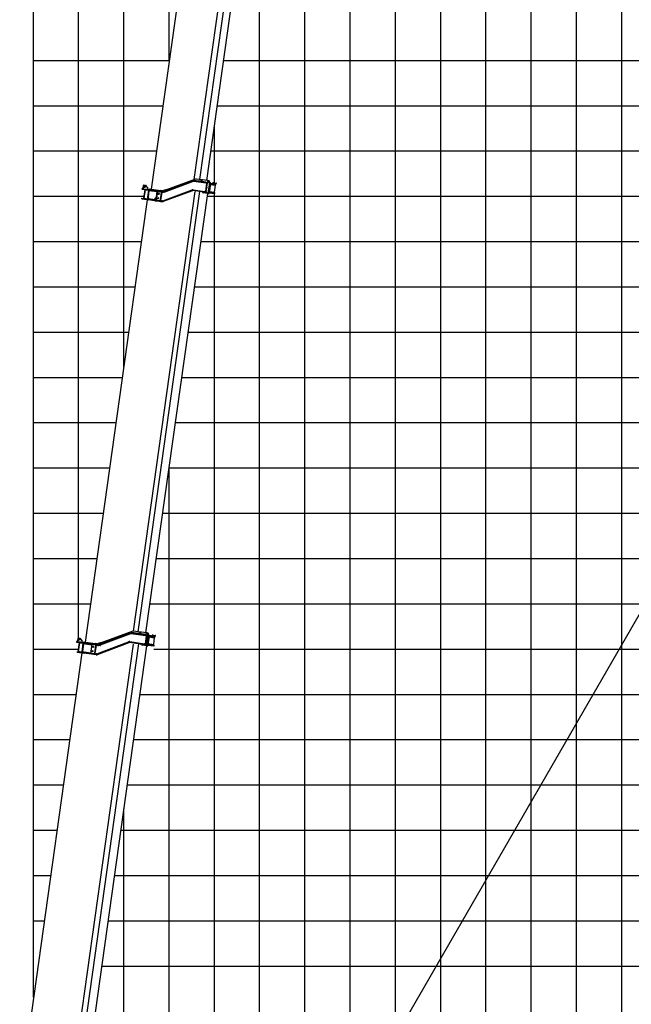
# Model space of a CAD drawing. Extents: x -390590 to 48051, y -92424 to 51651.
# Tile 29 of 37: x -53497 to -39984, y -59055 to -37309. Entities that reach past the tile are written whole.
import ezdxf

# ---------------------------------------------------------------- set-up
doc = ezdxf.new("R2010")
doc.units = 0
doc.layers.get('0').update_dxf_attribs({"linetype": 'CONTINUOUS'})

msp = doc.modelspace()

# ---------------------------------------------------------------- linework, layer by layer
at = {"color": 14, "linetype": 'Continuous'}
for p, q in [((-53195.598487, -58900.337795), (-53195.598487, 31791.198959)), ((-43195.598487, -78208.801041), (-43195.598487, 7076.722216)), ((-48195.598487, -76021.952927), (-48195.598487, -32556.59523)), ((-53195.598487, -38208.801041), (-50194.688989, -38208.801041)), ((-48989.96419, -38208.801041), (-8195.598487, -38208.801041)), ((-53195.598487, -43208.801041), (-50946.874956, -43208.801041)), ((-49635.109908, -43208.801041), (36804.401513, -43208.801041)), ((-53195.598487, -48208.801041), (-51649.579129, -48208.801041)), ((-50337.814082, -48208.801041), (36804.401513, -48208.801041)), ((-53195.598487, -53208.801041), (-52395.705161, -53208.801041)), ((-50980.936974, -53208.801041), (36804.401513, -53208.801041)), ((-51683.641148, -58208.801041), (36804.401513, -58208.801041))]:
    msp.add_line(p, q, dxfattribs=at)
at = {"color": 252, "linetype": 'Continuous'}
for p, q in [((-52195.598487, -50963.424105), (-52195.598487, 31791.198959)), ((-40195.598487, -78208.801041), (-40195.598487, 22751.16776)), ((-42195.598487, -78208.801041), (-42195.598487, 14199.78844)), ((-41195.598487, -78208.801041), (-41195.598487, 14328.291832)), ((-45195.598487, -78208.801041), (-45195.598487, -11170.631365)), ((-51195.598487, -44978.560928), (-51195.598487, -13208.801041)), ((-50195.598487, -38215.27246), (-50195.598487, -13208.801041)), ((-44195.598487, -78208.801041), (-44195.598487, -13208.801041)), ((-46195.598487, -78208.801041), (-46195.598487, -17592.950365)), ((-47195.598487, -78208.801041), (-47195.598487, -25038.84186)), ((-53195.598487, -39208.801041), (-50335.229823, -39208.801041)), ((-49130.505024, -39208.801041), (36804.401513, -39208.801041)), ((-49195.598487, -40912.646321), (-49195.598487, -39671.965096)), ((-53195.598487, -40208.801041), (-50475.770658, -40208.801041)), ((-49271.045859, -40208.801041), (36804.401513, -40208.801041)), ((-53195.598487, -41208.801041), (-50753.6478, -41208.801041)), ((-49352.007857, -41208.801041), (36804.401513, -41208.801041)), ((-49195.598487, -76021.952927), (-49195.598487, -41150.965385)), ((-53195.598487, -42208.801041), (-50806.334121, -42208.801041)), ((-49494.569074, -42208.801041), (36804.401513, -42208.801041)), ((-53195.598487, -44208.801041), (-51087.41579, -44208.801041)), ((-49775.650743, -44208.801041), (36804.401513, -44208.801041)), ((-53195.598487, -45208.801041), (-51227.956625, -45208.801041)), ((-49916.191578, -45208.801041), (36804.401513, -45208.801041)), ((-53195.598487, -46208.801041), (-51368.49746, -46208.801041)), ((-50056.732412, -46208.801041), (36804.401513, -46208.801041)), ((-53195.598487, -47208.801041), (-51509.038294, -47208.801041)), ((-50197.273247, -47208.801041), (36804.401513, -47208.801041)), ((-50195.598487, -74007.784214), (-50195.598487, -47196.884506)), ((-53195.598487, -49208.801041), (-51790.119964, -49208.801041)), ((-50478.354917, -49208.801041), (36804.401513, -49208.801041)), ((-53195.598487, -50208.801041), (-51930.660798, -50208.801041)), ((-50618.895751, -50208.801041), (36804.401513, -50208.801041)), ((-53195.598487, -51208.801041), (-52204.498388, -51208.801041)), ((-50535.746077, -51208.801041), (36804.401513, -51208.801041)), ((-53195.598487, -52208.801041), (-52255.164326, -52208.801041)), ((-50840.39614, -52208.801041), (36804.401513, -52208.801041)), ((-53195.598487, -54208.801041), (-52536.245996, -54208.801041)), ((-51121.477809, -54208.801041), (36804.401513, -54208.801041)), ((-51195.598487, -73865.665303), (-51195.598487, -54736.197071)), ((-53195.598487, -55208.801041), (-52676.786831, -55208.801041)), ((-51262.018644, -55208.801041), (36804.401513, -55208.801041)), ((-53195.598487, -56208.801041), (-52817.327665, -56208.801041)), ((-51402.559478, -56208.801041), (36804.401513, -56208.801041)), ((-53195.598487, -57208.801041), (-52957.8685, -57208.801041)), ((-51543.100313, -57208.801041), (36804.401513, -57208.801041))]:
    msp.add_line(p, q, dxfattribs=at)
at = {"color": 151, "linetype": 'Continuous'}
for p, q in [((-21839.861023, -19314.045718), (-51842.848794, -71280.744916)), ((-49219.709555, -31271.461905), (-50594.044097, -41050.360292)), ((-49642.264074, -40841.860193), (-48275.435579, -31116.370099)), ((-48157.485905, -31117.799431), (-49523.470061, -40837.281734)), ((-49362.55133, -40859.896155), (-47998.65494, -31155.269081)), ((-49341.428337, -40862.864798), (-49455.241471, -40846.869405)), ((-49341.428337, -40862.864798), (-49328.107113, -40864.736974)), ((-49557.428161, -41078.906173), (-49557.164631, -41078.943209))]:
    msp.add_line(p, q, dxfattribs=at)
at = {"color": 41, "linetype": 'Continuous'}
for p, q in [((-50311.015534, -41101.859118), (-49662.392171, -40861.774758)), ((-50307.544485, -41111.237161), (-49658.921142, -40871.152798)), ((-50307.07183, -41111.303588), (-49658.448487, -40871.219225)), ((-50304.295073, -41118.806516), (-49655.67173, -40878.722153)), ((-49611.957447, -40830.786035), (-50272.790807, -41072.257086)), ((-49649.835197, -40878.092777), (-49383.959331, -40915.459193)), ((-49348.576957, -40912.352736), (-49649.195606, -40870.10354)), ((-49374.324513, -40898.635877), (-49647.803875, -40860.200859)), ((-49476.927937, -40843.822803), (-49587.837485, -40828.235483)), ((-49545.376646, -40874.596067), (-49543.984915, -40864.693387)), ((-49487.044501, -40872.69584), (-49543.984915, -40864.693387)), ((-49488.436232, -40882.598521), (-49487.044501, -40872.69584)), ((-49482.494861, -40883.433526), (-49476.927937, -40843.822803)), ((-49482.050013, -40883.496045), (-49476.483089, -40843.885323)), ((-49479.266551, -40863.690684), (-49479.711399, -40863.628165)), ((-49474.590025, -40859.298789), (-49478.069353, -40884.055491)), ((-49470.962384, -40844.661207), (-49476.483089, -40843.885323)), ((-49474.590025, -40859.298789), (-49458.933399, -40846.351771)), ((-49472.812985, -40857.82892), (-49470.962384, -40844.661207)), ((-49470.962384, -40844.661207), (-49463.725168, -40845.678331)), ((-49464.462318, -40850.923425), (-49463.725168, -40845.678331)), ((-49458.933399, -40846.351771), (-49463.725168, -40845.678331)), ((-49351.988785, -40861.381856), (-49458.933399, -40846.351771)), ((-49351.988785, -40861.381856), (-49345.918086, -40862.235037)), ((-49349.49754, -40861.978517), (-49345.406881, -40862.553422)), ((-49308.331147, -40911.444794), (-49349.282407, -40862.903701)), ((-49340.338143, -40863.019247), (-49345.912045, -40862.235886)), ((-49302.260427, -40912.297978), (-49343.211687, -40863.756885)), ((-49340.338143, -40863.019247), (-49341.792448, -40865.438046)), ((-49340.338143, -40863.019247), (-49327.016918, -40864.891423)), ((-49337.630556, -40864.541262), (-49340.269872, -40867.243438)), ((-49337.845689, -40863.616078), (-49326.505714, -40865.209807)), ((-49337.630556, -40864.541262), (-49296.679296, -40913.082355)), ((-49312.259607, -40866.965428), (-49326.97703, -40864.897029)), ((-49283.35926, -40914.954364), (-49324.309332, -40866.413438)), ((-49312.259607, -40866.965428), (-49304.126634, -40868.108443)), ((-49308.55863, -40885.083589), (-49306.272433, -40868.816455)), ((-49306.804595, -40887.163121), (-49304.126634, -40868.108443)), ((-52045.646036, -51055.706432), (-50643.059803, -41075.786813)), ((-50789.341503, -41053.207858), (-50638.746308, -41074.372633)), ((-50787.114767, -41037.363807), (-50757.406725, -41041.539)), ((-50765.766999, -40971.69528), (-50773.560829, -41027.151263)), ((-50773.560829, -41027.151263), (-50763.348095, -41040.703995)), ((-50752.214247, -40961.482549), (-50765.766999, -40971.69528)), ((-50732.89534, -41061.139617), (-50760.73013, -41259.194439)), ((-50757.406725, -41041.539), (-50636.519572, -41058.528581)), ((-50728.289722, -41061.786895), (-50756.124512, -41259.841717)), ((-50752.214247, -40961.482549), (-50719.534926, -40966.075329)), ((-50719.534926, -40966.075329), (-50668.469228, -41033.841799)), ((-50701.661134, -41067.550933), (-50701.382685, -41065.569664)), ((-50701.661134, -41067.550933), (-50652.14773, -41074.509588)), ((-50671.25269, -41053.64716), (-50668.469228, -41033.841799)), ((-50644.049833, -41075.647673), (-50670.492722, -41263.798607)), ((-50653.754638, -41223.737486), (-50635.244718, -41092.032565)), ((-50652.175593, -41074.70784), (-50651.841249, -41072.328859)), ((-50652.14773, -41074.509588), (-50602.634327, -41081.468243)), ((-50643.755668, -41080.738154), (-50457.584796, -41106.902763)), ((-50643.178127, -41083.812309), (-50635.255507, -41084.925761)), ((-50640.554617, -41057.961493), (-50638.60616, -41044.097502)), ((-50638.746308, -41074.372633), (-50628.341958, -41075.834869)), ((-50638.60616, -41044.097502), (-50381.136462, -41080.282508)), ((-50636.519572, -41058.528581), (-50626.115221, -41059.990818)), ((-50633.852987, -41082.129885), (-50635.244718, -41092.032565)), ((-50628.341958, -41075.834869), (-50423.734096, -41104.590629)), ((-50626.115221, -41059.990818), (-50421.50736, -41088.746577)), ((-50602.634327, -41081.468243), (-50602.355878, -41079.486974)), ((-50568.240183, -41090.340346), (-50567.405178, -41084.398975)), ((-50565.178442, -41068.554923), (-50563.369125, -41055.680963)), ((-50421.50736, -41088.746577), (-50405.988493, -41090.927612)), ((-50405.988493, -41090.927612), (-50346.445476, -41099.295837)), ((-50331.12745, -41087.310817), (-50381.136462, -41080.282508)), ((-50333.951324, -41309.639356), (-49685.214665, -41068.590921)), ((-49682.427393, -41076.089167), (-50331.164202, -41317.138812)), ((-49678.944795, -41085.463925), (-50327.681431, -41326.512343)), ((-50275.414467, -41065.05057), (-50322.398351, -41082.150998)), ((-50322.398351, -41082.150998), (-50314.873951, -41102.824444)), ((-50267.890048, -41085.72402), (-50314.873951, -41102.824444)), ((-50275.414467, -41065.05057), (-50267.890048, -41085.72402)), ((-50259.475601, -41066.076415), (-50259.670466, -41067.462949)), ((-50256.875435, -41066.441845), (-50259.475601, -41066.076415)), ((-49405.63846, -41121.446192), (-49669.195792, -41084.405625)), ((-49404.246729, -41111.543512), (-49667.804061, -41074.502944)), ((-49666.690609, -41066.580325), (-49410.262911, -41102.618887)), ((-49367.891781, -40918.726905), (-49393.917084, -41103.906558)), ((-49382.7346, -40906.744774), (-49384.070608, -40916.250972)), ((-49383.959331, -40915.459193), (-49356.820045, -40919.273371)), ((-49375.855383, -40909.528588), (-49374.185203, -40897.644638)), ((-49374.324513, -40898.635877), (-49347.185226, -40902.450055)), ((-49373.964377, -41107.720314), (-49361.786901, -41021.073066)), ((-49360.116551, -41009.187908), (-49347.660798, -40920.560619)), ((-49356.820045, -40919.273371), (-49347.660798, -40920.560619)), ((-49347.660798, -40920.560619), (-49350.563039, -40912.07361)), ((-49334.796367, -40914.289471), (-49348.576957, -40912.352736)), ((-49336.626156, -40903.934036), (-49347.185226, -40902.450055)), ((-49307.211176, -40915.509865), (-49338.891232, -41140.925179)), ((-49336.626156, -40903.934036), (-49334.51809, -40912.30943)), ((-49334.796367, -40914.289471), (-49334.51809, -40912.30943)), ((-49301.140476, -40916.363046), (-49332.820532, -41141.778361)), ((-49327.239381, -41142.56274), (-49295.559325, -40917.147426)), ((-49282.239308, -40919.019432), (-49313.919365, -41144.434746)), ((-49306.314357, -40913.452778), (-49302.224906, -40914.027513)), ((-49295.559325, -40917.147426), (-49301.329222, -40917.706048)), ((-49296.679296, -40913.082355), (-49301.128157, -40914.942233)), ((-49294.662506, -40915.090339), (-49283.322531, -40916.684069)), ((-49286.084745, -40946.381133), (-49174.180353, -40962.108269)), ((-49284.136288, -40932.517142), (-49171.646826, -40948.326505)), ((-49282.448693, -40916.597319), (-49160.857995, -40933.685778)), ((-49225.648422, -40908.423078), (-49227.875159, -40924.267129)), ((-49225.648422, -40908.423078), (-49161.199994, -40917.480714)), ((-49193.124861, -41120.008619), (-49171.135444, -40963.545789)), ((-49192.252224, -41121.140845), (-49169.984528, -40962.697954)), ((-49169.984528, -40962.697954), (-49181.900062, -40946.885507)), ((-49174.180353, -40962.108269), (-49169.984528, -40962.697954)), ((-49171.646826, -40948.326505), (-49163.084731, -40949.529829)), ((-49165.061022, -40948.242494), (-49163.112565, -40934.378504)), ((-49163.084731, -40949.529829), (-49160.857995, -40933.685778)), ((-49161.199994, -40917.480714), (-49158.631258, -40917.841726)), ((-50984.997988, -50812.659074), (-49620.864583, -41106.345547)), ((-50879.792619, -50825.723691), (-49513.808809, -41106.243841)), ((-50796.781244, -41264.226061), (-50795.389513, -41254.323381)), ((-50796.781244, -41264.226061), (-50742.3165, -41271.880582)), ((-50795.389513, -41254.323381), (-50740.924769, -41261.977901)), ((-50742.455639, -41272.870612), (-50740.785459, -41260.986663)), ((-50742.3165, -41271.880582), (-50672.503314, -41281.692185)), ((-50671.111583, -41271.789505), (-50740.924769, -41261.977901)), ((-50729.217305, -41263.623278), (-50728.104023, -41255.701866)), ((-50728.104023, -41255.701866), (-50678.590619, -41262.660521)), ((-50706.991492, -50850.010575), (-49343.095102, -41145.383502)), ((-50679.815179, -41271.373712), (-50678.479172, -41261.867534)), ((-50678.590619, -41262.660521), (-50669.502692, -41263.937746)), ((-50672.70357, -41286.713179), (-50664.78095, -41287.826631)), ((-50672.503314, -41281.692185), (-50671.111583, -41271.789505)), ((-50672.007705, -41281.761839), (-50672.503314, -41281.692185)), ((-50671.111583, -41271.789505), (-50670.615974, -41271.859158)), ((-50664.78095, -41287.826631), (-50656.859519, -41288.939915)), ((-50660.686039, -41222.763341), (-50664.074907, -41225.317054)), ((-50664.074907, -41225.317054), (-50656.152287, -41226.430506)), ((-50660.686039, -41222.763341), (-50655.734699, -41223.459206)), ((-50656.859519, -41288.939915), (-50648.230856, -41227.54379)), ((-50656.163653, -41283.988575), (-50513.493494, -41304.039558)), ((-50656.152287, -41226.430506), (-50648.230856, -41227.54379)), ((-50655.734699, -41223.459206), (-50650.783358, -41224.155072)), ((-50654.771922, -41274.085894), (-50512.101763, -41294.136877)), ((-50653.65864, -41266.164482), (-50629.077216, -41269.619176)), ((-50652.962775, -41261.213142), (-50510.363935, -41281.254102)), ((-50650.783358, -41224.155072), (-50648.230856, -41227.54379)), ((-50630.190498, -41277.540588), (-50629.077216, -41269.619176)), ((-50595.239798, -41282.452589), (-50593.569791, -41270.569867)), ((-50514.260679, -41308.980875), (-50513.564814, -41304.029535)), ((-50514.260679, -41308.980875), (-50506.338059, -41310.094327)), ((-50513.493494, -41304.039558), (-50512.101763, -41294.136877)), ((-50512.173083, -41294.126854), (-50505.632016, -41247.58475)), ((-50506.338059, -41310.094327), (-50498.416628, -41311.207611)), ((-50502.243148, -41245.031037), (-50505.632016, -41247.58475)), ((-50505.632016, -41247.58475), (-50497.709396, -41248.698202)), ((-50502.243148, -41245.031037), (-50497.291808, -41245.726902)), ((-50498.416628, -41311.207611), (-50489.787965, -41249.811486)), ((-50497.729219, -41306.255083), (-50476.132383, -41309.29032)), ((-50497.709396, -41248.698202), (-50489.787965, -41249.811486)), ((-50497.291808, -41245.726902), (-50492.340467, -41246.422768)), ((-50474.740652, -41299.387639), (-50496.337488, -41296.352402)), ((-50494.519884, -41283.480838), (-50482.635954, -41285.151016)), ((-50492.340467, -41246.422768), (-50489.787965, -41249.811486)), ((-50484.445101, -41298.023768), (-50456.610481, -41099.970154)), ((-50476.132383, -41309.29032), (-50449.317053, -41313.058969)), ((-50475.533639, -41299.276192), (-50447.699019, -41101.222578)), ((-50475.418808, -41299.292331), (-50447.584188, -41101.238717)), ((-50474.740652, -41299.387639), (-50447.925322, -41303.156288)), ((-50473.724492, -41286.40344), (-50473.609661, -41286.419579)), ((-50463.843065, -41216.093437), (-50463.728234, -41216.109575)), ((-50458.439759, -41178.480121), (-50458.554591, -41178.463983)), ((-50449.317053, -41313.058969), (-50383.841142, -41322.261008)), ((-50448.673334, -41108.155188), (-50448.558502, -41108.171326)), ((-50382.449411, -41312.358327), (-50447.925322, -41303.156288)), ((-50423.734096, -41104.590629), (-50408.215229, -41106.771663)), ((-50408.215229, -41106.771663), (-50348.672212, -41115.139888)), ((-50408.080104, -41308.756168), (-50385.49128, -41291.734269)), ((-50387.276292, -41303.60208), (-50385.622253, -41291.832982)), ((-50387.276292, -41303.60208), (-50357.56825, -41307.777273)), ((-50387.276292, -41303.60208), (-50380.466954, -41312.636943)), ((-50385.49128, -41291.734269), (-50362.388579, -41127.350007)), ((-50382.449411, -41312.358327), (-50340.914241, -41318.195715)), ((-50378.470929, -41303.828776), (-50352.306489, -41117.659112)), ((-50374.304113, -41111.53756), (-50362.388579, -41127.350007)), ((-50362.487272, -41127.219037), (-50360.833403, -41115.451147)), ((-50360.833403, -41115.451147), (-50358.574893, -41113.748157)), ((-50360.833403, -41115.451147), (-50331.125361, -41119.62634)), ((-50358.792809, -41316.490464), (-50357.456803, -41306.984286)), ((-50339.800959, -41310.274303), (-50357.56825, -41307.777273)), ((-50346.441852, -41099.296346), (-50320.742276, -41102.908186)), ((-50321.660144, -41112.877464), (-50341.143965, -41110.139191)), ((-50329.900629, -41110.911922), (-50331.236638, -41120.418119)), ((-50322.773598, -41120.800104), (-50331.125361, -41119.62634)), ((-50322.134007, -41112.810867), (-50320.742276, -41102.908186)), ((-49459.815737, -41114.263532), (-49459.763748, -41114.270838)), ((-49449.266486, -41128.982851), (-49458.50714, -41115.49522)), ((-49344.110523, -41145.240794), (-49446.271806, -41130.882962)), ((-49411.48764, -41111.333286), (-49410.151464, -41101.8259)), ((-49383.123624, -41106.433065), (-49410.262911, -41102.618887)), ((-49404.10759, -41110.553481), (-49405.7776, -41122.436223)), ((-49378.499174, -41125.26037), (-49405.63846, -41121.446192)), ((-49377.107443, -41115.35769), (-49404.246729, -41111.543512)), ((-49383.123624, -41106.433065), (-49373.964377, -41107.720314)), ((-49373.964377, -41107.720314), (-49379.093524, -41115.078564)), ((-49367.940104, -41126.744351), (-49378.499174, -41125.26037)), ((-49363.326853, -41117.294425), (-49377.107443, -41115.35769)), ((-49367.940104, -41126.744351), (-49363.605132, -41119.274486)), ((-49363.605132, -41119.274486), (-49363.326853, -41117.294425)), ((-49339.690538, -41144.419726), (-49335.601087, -41144.994461)), ((-49332.458673, -41146.878355), (-49333.898342, -41144.333889)), ((-49327.239381, -41142.56274), (-49332.421974, -41138.942471)), ((-49328.038687, -41146.057287), (-49316.698712, -41147.651017)), ((-49315.708701, -41147.790154), (-49315.772771, -41147.781149)), ((-49312.527634, -41134.532066), (-49200.038172, -41150.341429)), ((-49310.300898, -41118.688014), (-49197.811436, -41134.497377)), ((-49308.352441, -41104.824024), (-49196.448049, -41120.55116)), ((-49192.252224, -41121.140845), (-49208.064672, -41133.056379)), ((-49191.476077, -41151.544753), (-49200.038172, -41150.341429)), ((-49189.249341, -41135.700701), (-49197.811436, -41134.497377)), ((-49196.448049, -41120.55116), (-49192.252224, -41121.140845)), ((-49191.503911, -41136.393427), (-49193.452368, -41150.257418)), ((-49189.249341, -41135.700701), (-49191.476077, -41151.544753)), ((-50383.841142, -41322.261008), (-50342.305972, -41328.098395)), ((-50342.305972, -41328.098395), (-50340.914241, -41318.195715)), ((-50811.839386, -50834.937418), (-50811.77894, -50834.945913)), ((-50696.355062, -50851.505428), (-50798.516345, -50837.147596)), ((-50696.355062, -50851.505428), (-50683.035046, -50853.377434))]:
    msp.add_line(p, q, dxfattribs=at)
at = {"color": 130, "linetype": 'Continuous'}
for p, q in [((-51750.834591, -51103.674032), (-51049.20818, -50847.296971)), ((-51732.627655, -51109.796572), (-51045.089794, -50858.568211)), ((-50995.96236, -50815.286938), (-51716.167703, -51076.722762)), ((-51713.66745, -51113.515212), (-51041.657728, -50867.960507)), ((-51032.010155, -50866.939736), (-50717.816417, -50911.096786)), ((-50670.987443, -50907.579893), (-51030.618424, -50857.037055)), ((-50709.850491, -50890.000602), (-51028.948413, -50845.154314)), ((-50833.250496, -50832.26476), (-50971.943639, -50812.77271)), ((-50898.326224, -50853.41379), (-50899.717955, -50863.31647)), ((-50898.326224, -50853.41379), (-50845.34712, -50860.859517)), ((-50846.738851, -50870.762198), (-50845.34712, -50860.859517)), ((-50833.250496, -50832.26476), (-50838.81742, -50871.875482)), ((-50838.465657, -50871.924919), (-50832.898733, -50832.314197)), ((-50835.682195, -50852.119558), (-50836.033958, -50852.070121)), ((-50832.898733, -50832.314197), (-50825.371388, -50833.372096)), ((-50828.293068, -50848.108894), (-50831.772395, -50872.865596)), ((-50828.293068, -50848.108894), (-50812.636442, -50835.161876)), ((-50827.33055, -50847.312258), (-50825.371388, -50833.372096)), ((-50821.752176, -50833.880743), (-50825.371388, -50833.372096)), ((-50823.15461, -50843.859575), (-50821.752176, -50833.880743)), ((-50812.636442, -50835.161876), (-50821.752176, -50833.880743)), ((-50705.691847, -50850.191959), (-50812.636442, -50835.161876)), ((-50705.691847, -50850.191959), (-50699.621128, -50851.045143)), ((-50703.199374, -50850.788792), (-50699.109923, -50851.363527)), ((-50662.034189, -50900.254899), (-50702.985449, -50851.713807)), ((-50694.039997, -50851.829519), (-50699.615087, -50851.045991)), ((-50655.963469, -50901.108083), (-50696.91475, -50852.566988)), ((-50694.039997, -50851.829519), (-50695.49551, -50854.248149)), ((-50694.039997, -50851.829519), (-50680.71996, -50853.701528)), ((-50691.333599, -50853.351368), (-50693.972914, -50856.053543)), ((-50691.547523, -50852.426353), (-50680.207548, -50854.020083)), ((-50691.333599, -50853.351368), (-50650.382338, -50901.89246)), ((-50656.698236, -50857.077562), (-50680.680072, -50853.707134)), ((-50637.062322, -50903.764466), (-50678.012374, -50855.223544)), ((-50656.698236, -50857.077562), (-50648.565263, -50858.220576)), ((-50654.163206, -50883.491872), (-50650.711062, -50858.928589)), ((-50652.409174, -50885.571424), (-50648.565263, -50858.220576)), ((-52343.063767, -60799.137543), (-50979.723928, -51098.470534)), ((-52237.415436, -51055.010275), (-51793.207918, -51117.43957)), ((-50870.131367, -51094.685798), (-52236.115528, -60814.168138)), ((-52235.1887, -51039.166223), (-52205.480658, -51043.341416)), ((-52212.850902, -50973.636836), (-52220.644732, -51029.092819)), ((-52220.644732, -51029.092819), (-52210.431998, -51042.645551)), ((-52199.29815, -50963.424105), (-52212.850902, -50973.636836)), ((-52183.940723, -51062.525655), (-52212.610518, -51266.521848)), ((-52179.335105, -51063.172933), (-52208.0049, -51267.169125)), ((-52205.480658, -51043.341416), (-51790.981182, -51101.595519)), ((-52199.29815, -50963.424105), (-52166.618829, -50968.016884)), ((-52166.618829, -50968.016884), (-52115.553131, -51035.783355)), ((-52152.974002, -51072.936467), (-52152.138997, -51066.995097)), ((-52152.974002, -51072.936467), (-52103.460598, -51079.895122)), ((-52095.651602, -51080.992605), (-52122.094661, -51269.144747)), ((-52119.12457, -51269.562166), (-52092.681511, -51081.410024)), ((-52118.336593, -51055.588716), (-52115.553131, -51035.783355)), ((-52105.153043, -51256.378322), (-52082.885177, -51097.934223)), ((-52103.544183, -51080.489858), (-52102.542009, -51073.359016)), ((-52103.460598, -51079.895122), (-52053.947195, -51086.853777)), ((-52093.377376, -51086.361365), (-51900.570064, -51113.458665)), ((-52092.798647, -51089.435687), (-52082.895966, -51090.827418)), ((-52088.228038, -51049.721922), (-52089.619769, -51059.624602)), ((-52088.228038, -51049.721922), (-51828.777091, -51086.185374)), ((-52082.885177, -51097.934223), (-52081.493446, -51088.031542)), ((-52053.947195, -51086.853777), (-52053.11219, -51080.912407)), ((-52015.890093, -51086.143631), (-52017.281824, -51096.046312)), ((-52012.410765, -51061.38693), (-52013.663356, -51070.29958)), ((-51778.712465, -51093.221499), (-51828.777091, -51086.185374)), ((-51793.457654, -51312.856397), (-51090.882823, -51047.880184)), ((-51790.758627, -51100.011961), (-51793.430642, -51119.024336)), ((-51789.928145, -51322.213088), (-51087.354522, -51057.236706)), ((-51083.120377, -51068.465038), (-51785.69383, -51333.440212)), ((-51719.171809, -51068.469229), (-51766.155863, -51085.570864)), ((-51766.155863, -51085.570864), (-51760.683935, -51100.604698)), ((-51760.683935, -51100.604698), (-51744.536834, -51101.113714)), ((-51711.647387, -51089.142658), (-51744.536834, -51101.113714)), ((-51719.171809, -51068.469229), (-51711.647387, -51089.142658)), ((-51703.232943, -51069.495074), (-51703.60789, -51072.162955)), ((-51698.205451, -51070.201642), (-51703.232943, -51069.495074)), ((-51703.232774, -51069.493866), (-51703.093804, -51068.505043)), ((-51703.093804, -51068.505043), (-51696.199894, -51069.473919)), ((-50741.566963, -51112.754347), (-51068.357842, -51066.826884)), ((-50739.896956, -51100.871625), (-51066.687835, -51054.944162)), ((-51065.296104, -51045.041481), (-50743.006884, -51090.336277)), ((-50744.537752, -51101.228968), (-50742.867575, -51089.345039)), ((-50714.057982, -51094.40478), (-50743.006884, -51090.336277)), ((-50739.729784, -51099.682135), (-50741.733965, -51113.942629)), ((-50712.757669, -51104.685803), (-50739.896956, -51100.871625)), ((-50700.669547, -50914.517439), (-50725.581396, -51091.774453)), ((-50716.285546, -50900.204075), (-50717.955726, -50912.088025)), ((-50717.816417, -50911.096786), (-50688.867514, -50915.165289)), ((-50714.057982, -51094.40478), (-50705.622819, -51095.590265)), ((-50712.033585, -51104.787566), (-50705.622819, -51095.590265)), ((-50711.687671, -50903.072814), (-50709.683492, -50888.81234)), ((-50709.850491, -50890.000602), (-50682.711185, -50893.814783)), ((-50693.027584, -51005.97051), (-50705.622819, -51095.590265)), ((-50680.432351, -50916.350774), (-50693.027584, -51005.97051)), ((-50660.914238, -50904.319967), (-50692.594294, -51129.735282)), ((-50688.867514, -50915.165289), (-50680.432351, -50916.350774)), ((-50654.843518, -50905.173151), (-50686.523575, -51130.588466)), ((-50684.059655, -50905.742714), (-50680.432351, -50916.350774)), ((-50673.34523, -50895.131082), (-50682.711185, -50893.814783)), ((-50680.942444, -51131.372843), (-50649.262387, -50905.957528)), ((-50673.34523, -50895.131082), (-50670.709164, -50905.599833)), ((-50670.987443, -50907.579893), (-50670.709164, -50905.599833)), ((-50635.941143, -50907.829707), (-50667.621199, -51133.245022)), ((-50661.21927, -51087.692928), (-50540.051653, -51104.721926)), ((-50660.017399, -50902.262884), (-50655.927948, -50902.837619)), ((-50649.262387, -50905.957528), (-50655.032265, -50906.516153)), ((-50650.382338, -50901.89246), (-50654.829991, -50903.752508)), ((-50648.365548, -50903.900445), (-50637.025593, -50905.494171)), ((-50640.621584, -50941.132779), (-50519.453968, -50958.161777)), ((-50638.255708, -50924.298697), (-50516.503021, -50941.409921)), ((-50636.151735, -50905.407425), (-50635.999432, -50905.42883)), ((-50636.095215, -50905.592876), (-50635.999432, -50905.42883)), ((-50635.999432, -50905.42883), (-50505.297812, -50923.797744)), ((-50559.946211, -50899.960414), (-50562.172947, -50915.804465)), ((-50559.946211, -50899.960414), (-50505.638623, -50907.592848)), ((-50536.729696, -51104.179232), (-50516.410287, -50959.599123)), ((-50535.857036, -51105.311441), (-50515.25935, -50958.751292)), ((-50515.25935, -50958.751292), (-50529.727556, -50939.551334)), ((-50519.453968, -50958.161777), (-50515.25935, -50958.751292)), ((-50516.503021, -50941.409921), (-50507.942134, -50942.613075)), ((-50509.918448, -50941.325758), (-50507.552402, -50924.490468)), ((-50507.942134, -50942.613075), (-50505.297812, -50923.797744)), ((-50505.638623, -50907.592848), (-50503.071076, -50907.953693)), ((-52122.186308, -51291.347568), (-53497.494997, -61077.177374)), ((-52224.183206, -51277.012839), (-52222.513199, -51265.130117)), ((-52224.183206, -51277.012839), (-52075.642996, -51297.888804)), ((-52222.513199, -51265.130117), (-52073.972988, -51286.006082)), ((-52180.808792, -51270.991289), (-52179.417061, -51261.088609)), ((-52179.417061, -51261.088609), (-52129.903657, -51268.047264)), ((-52131.434528, -51278.939975), (-52129.764348, -51267.056025)), ((-52129.903657, -51268.047264), (-52080.390254, -51275.005919)), ((-52118.428704, -51264.610825), (-51925.621392, -51291.708126)), ((-52117.024996, -51261.815116), (-52107.122315, -51263.206847)), ((-52106.544774, -51266.281003), (-52105.153043, -51256.378322)), ((-52081.781985, -51284.908599), (-52080.390254, -51275.005919)), ((-52075.809998, -51299.077086), (-52073.805817, -51284.816592)), ((-51806.360668, -51335.733967), (-52075.642996, -51297.888804)), ((-51804.69066, -51323.851245), (-52073.972988, -51286.006082)), ((-52051.430296, -60840.123955), (-50687.533731, -51135.495636)), ((-52042.611431, -51276.275833), (-52044.559888, -51290.139824)), ((-51927.708989, -51306.562147), (-51899.039193, -51102.565954)), ((-51860.370285, -51316.025985), (-51837.781461, -51299.004085)), ((-51839.173192, -51308.906766), (-51812.730133, -51120.754625)), ((-51839.173192, -51308.906766), (-51807.485089, -51313.360238)), ((-51839.173192, -51308.906766), (-51830.662242, -51320.201178)), ((-51829.787591, -51309.215009), (-51803.623151, -51123.045345)), ((-51827.73916, -51112.586521), (-51814.121864, -51130.657305)), ((-51812.730133, -51120.754625), (-51805.953757, -51115.648259)), ((-51812.730133, -51120.754625), (-51781.04203, -51125.208097)), ((-51809.01596, -51324.252949), (-51807.34578, -51312.369)), ((-51803.298929, -51313.948565), (-51807.485089, -51313.360238)), ((-51793.207918, -51117.43957), (-51772.200985, -51120.391902)), ((-51790.981182, -51101.595519), (-51769.974249, -51104.54785)), ((-51780.12361, -51118.673199), (-51781.125615, -51125.802832)), ((-51768.368718, -51126.989215), (-51781.04203, -51125.208097)), ((-51772.200985, -51120.391902), (-51718.514731, -51127.937013)), ((-51769.974249, -51104.54785), (-51716.287994, -51112.092961)), ((-50813.518779, -51103.073637), (-50813.465602, -51103.081111)), ((-50802.969528, -51117.792957), (-50812.210182, -51104.305325)), ((-50686.161715, -51135.68846), (-50799.974848, -51119.693067)), ((-50714.427677, -51116.568525), (-50741.566963, -51112.754347)), ((-50714.427677, -51116.568525), (-50704.995235, -51117.894168)), ((-50699.29743, -51106.577516), (-50712.757669, -51104.685803)), ((-50704.995235, -51117.894168), (-50699.575707, -51108.557557)), ((-50699.575707, -51108.557557), (-50699.29743, -51106.577516)), ((-50693.39358, -51133.229832), (-50689.304129, -51133.804566)), ((-50686.161715, -51135.68846), (-50687.601384, -51133.143994)), ((-50686.161715, -51135.68846), (-50672.84049, -51137.560636)), ((-50680.942444, -51131.372843), (-50686.125016, -51127.752576)), ((-50681.741729, -51134.867392), (-50670.401774, -51136.461119)), ((-50669.411743, -51136.600259), (-50669.475814, -51136.591255)), ((-50666.229468, -51123.342341), (-50544.476781, -51140.453565)), ((-50663.585146, -51104.52701), (-50541.832459, -51121.638234)), ((-50535.857036, -51105.311441), (-50555.056994, -51119.779647)), ((-50535.915894, -51141.656719), (-50544.476781, -51140.453565)), ((-50533.271572, -51122.841388), (-50541.832459, -51121.638234)), ((-50540.051653, -51104.721926), (-50535.857036, -51105.311441)), ((-50535.526162, -51123.534112), (-50537.892205, -51140.369382)), ((-50533.271572, -51122.841388), (-50535.915894, -51141.656719))]:
    msp.add_line(p, q, dxfattribs=at)
at = {"color": 41, "linetype": 'Continuous'}
for centre, radius in [((-50760.077564, -41017.432953), 4.188), ((-50754.162707, -40975.34656), 4.188), ((-50739.260005, -40998.647114), 15.000001), ((-50438.334694, -41250.984049), 10.376001), ((-50424.417384, -41151.957242), 10.376001)]:
    msp.add_circle(centre, radius, dxfattribs=at)
at = {"color": 130, "linetype": 'Continuous'}
for centre, radius in [((-52207.161464, -51019.374489), 4.188), ((-52201.246607, -50977.288096), 4.188), ((-52186.343908, -51000.58867), 15.000001), ((-51890.346426, -51256.272596), 10.376001), ((-51876.429116, -51157.245789), 10.376001)]:
    msp.add_circle(centre, radius, dxfattribs=at)
at = {"color": 151, "linetype": 'Continuous'}
msp.add_arc((-55095.598487, -77707.30844), 76825.064026, 29.447148, 81.374427, dxfattribs=at)
at = {"color": 41, "linetype": 'Continuous'}
for centre, radius, start, end in [((-49651.979068, -40889.908901), 30.000003, 81.999995, 110.311771), ((-49651.979068, -40889.908901), 20.000002, 81.999995, 110.311771), ((-49651.505204, -40889.975498), 20.000002, 81.999995, 110.311771), ((-49651.505204, -40889.975498), 12.000001, 82.000005, 110.311771), ((-49594.79614, -40877.748886), 50.000004, 81.999995, 110.072482), ((-50788.228221, -41045.286447), 8.000001, 81.999995, 262), ((-50787.237002, -41045.425753), 8.000001, 261.800807, 262), ((-50760.077564, -41017.432953), 5, 161.999986, 92.000007), ((-50754.162707, -40975.34656), 5, 161.999986, 92.000007), ((-50324.168795, -41037.797413), 50.000004, 262, 274.328675), ((-49671.979254, -41104.210987), 38.000003, 82.000005, 110.383352), ((-49671.979254, -41104.210987), 30.000003, 81.999995, 110.383352), ((-49671.979254, -41104.210987), 20.000002, 82.000005, 110.383352), ((-49159.744543, -40925.763158), 8.000001, 262, 82.000005), ((-50438.334694, -41250.984049), 12.000001, 161.999986, 92.000007), ((-50424.417384, -41151.957242), 12.000001, 161.999986, 92.000007), ((-50338.130779, -41298.390353), 12.000001, 262, 290.383351), ((-50317.484951, -41083.169422), 38.000003, 262, 290.311778), ((-50317.958814, -41083.102825), 30.000003, 262, 290.311778), ((-50317.484951, -41083.169422), 30.000003, 262, 290.311778), ((-50317.958814, -41083.102825), 20.000002, 262, 290.311778), ((-50338.130779, -41298.390353), 30.000003, 262, 290.383351), ((-50338.130779, -41298.390353), 20.000002, 262, 290.383351)]:
    msp.add_arc(centre, radius, start, end, dxfattribs=at)
at = {"color": 130, "linetype": 'Continuous'}
for centre, radius, start, end in [((-51034.793617, -50886.745097), 42.000004, 81.999995, 110.072482), ((-51034.793617, -50886.745097), 30.000003, 81.999995, 110.072482), ((-51034.793617, -50886.745097), 20.000002, 81.999995, 110.072482), ((-50978.902294, -50862.286113), 50.000004, 81.999995, 109.950973), ((-52236.302154, -51047.088863), 8.000001, 81.999995, 262), ((-52207.161464, -51019.374489), 5, 161.999986, 92.000007), ((-52201.246607, -50977.288096), 5, 161.999986, 92.000007), ((-51771.75381, -51043.708095), 50.000004, 262, 279.563857), ((-51072.533035, -51096.534926), 52.000005, 81.999995, 110.663963), ((-51072.533035, -51096.534926), 42.000004, 81.999995, 110.663963), ((-51072.533035, -51096.534926), 30.000003, 81.999995, 110.663963), ((-50504.18436, -50915.875124), 8.000001, 262, 81.999995), ((-51890.346426, -51256.272596), 12.000001, 161.999986, 92.000007), ((-51876.429116, -51157.245789), 12.000001, 161.999986, 92.000007), ((-51800.515467, -51294.143203), 20.000002, 262, 290.663958), ((-51761.131784, -51075.495751), 52.000005, 262, 289.795824), ((-51761.131784, -51075.495751), 30.000003, 262.087078, 290.072487), ((-51800.515467, -51294.143203), 42.000004, 262, 290.663958), ((-51800.515467, -51294.143203), 30.000003, 262, 290.663958)]:
    msp.add_arc(centre, radius, start, end, dxfattribs=at)
at = {"color": 151, "linetype": 'Continuous'}
for centre, major_axis, start_param, end_param in [((-49442.893755, -40843.555626), (0.695866, 4.95134), 3.1387787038, 3.1415926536), ((-49346.313623, -40857.129078), (-0.695866, -4.95134), 0, 0.003620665)]:
    msp.add_ellipse(centre, major_axis=major_axis, ratio=0.913545, start_param=start_param, end_param=end_param, dxfattribs=at)
at = {"color": 41, "linetype": 'Continuous'}
for centre, major_axis, ratio, start_param, end_param in [((-49352.684651, -40866.333196), (0.695866, 4.95134), 0.913545, 5.5974557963, 6.2831853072), ((-49346.613951, -40867.186377), (-0.695866, -4.95134), 0.913545, 2.4558631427, 3.1415926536), ((-49341.034008, -40867.970587), (0.695866, 4.95134), 0.913545, 5.5974557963, 6.2831853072), ((-49327.712784, -40869.842763), (-0.695866, -4.95134), 0.913545, 2.4558631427, 3.1415926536), ((-50750.597559, -41050.575091), (-1.113453, -7.922628), 0.892036, 0, 0.0083467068), ((-50749.607529, -41050.714231), (-1.113453, -7.922628), 0.892036, 6.2755201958, 6.2831853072), ((-50749.607529, -41050.714231), (-1.113453, -7.922628), 0.892036, 0, 0.0076655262), ((-49357.730206, -41015.583242), (1.391731, 9.902681), 0.406737, 0.9272304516, 2.214362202), ((-49311.734601, -40914.874139), (0.695866, 4.95134), 0.913545, 4.7123889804, 5.5974557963), ((-49305.663882, -40915.727323), (-0.695866, -4.95134), 0.913545, 1.5707963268, 2.4558631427), ((-49300.082751, -40916.5117), (0.695866, 4.95134), 0.913545, 4.7123889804, 5.5974557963), ((-49286.762734, -40918.383706), (-0.695866, -4.95134), 0.913545, 1.5707963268, 2.4558631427), ((-49286.762734, -40918.383706), (-0.695866, -4.95134), 0.913545, 2.0644870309, 2.4558631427), ((-49226.761707, -40916.344509), (1.113453, 7.922628), 0.913545, 0, 3.1292956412), ((-49226.761707, -40916.344509), (-1.113453, -7.922628), 0.913545, 3.1415926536, 6.2831853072), ((-49226.761707, -40916.344509), (-10.459948, 1.47005), 0.757414, 1.5707963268, 4.7123889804), ((-50347.55893, -41107.218477), (1.113453, 7.922628), 0.87257, 3.1415926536, 6.2831853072), ((-49462.197685, -41118.54645), (0.695866, 4.95134), 0.913545, 5.4977871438, 6.2831853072), ((-49445.57594, -41125.931621), (0.695866, 4.95134), 0.913545, 2.3561944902, 3.1415926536), ((-49343.414658, -41140.289453), (0.695866, 4.95134), 0.913545, 3.1415926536, 4.7123889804), ((-49337.343938, -41141.142637), (-0.695866, -4.95134), 0.913545, 0, 1.5707963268), ((-49331.762807, -41141.927014), (0.695866, 4.95134), 0.913545, 3.1415926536, 4.7123889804), ((-49318.442791, -41143.79902), (-0.695866, -4.95134), 0.913545, 0, 1.5707963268), ((-49318.442791, -41143.79902), (-0.695866, -4.95134), 0.913545, 0, 0.7119054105), ((-50797.820479, -50832.196256), (0.695866, 4.95134), 0.913545, 3.1387788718, 3.1415926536), ((-50701.240328, -50845.769711), (-0.695866, -4.95134), 0.913545, 0, 0.0036207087)]:
    msp.add_ellipse(centre, major_axis=major_axis, ratio=ratio, start_param=start_param, end_param=end_param, dxfattribs=at)
at = {"color": 130, "linetype": 'Continuous'}
for centre, major_axis, ratio, start_param, end_param in [((-50706.387713, -50855.143299), (0.695866, 4.95134), 0.913545, 5.5974557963, 6.2831853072), ((-50700.316993, -50855.996483), (-0.695866, -4.95134), 0.913545, 2.4558631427, 3.1415926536), ((-50694.735862, -50856.78086), (0.695866, 4.95134), 0.913545, 5.5974557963, 6.2831853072), ((-50681.415826, -50858.652869), (-0.695866, -4.95134), 0.913545, 2.4558631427, 3.1415926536), ((-52200.652742, -51052.099061), (1.113453, 7.922628), 0.901523, 3.1346689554, 3.1415926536), ((-52200.652742, -51052.099061), (1.113453, 7.922628), 0.901523, 3.1415926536, 3.1493385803), ((-52200.652742, -51052.099061), (-1.113453, -7.922628), 0.901523, 0, 0.006824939), ((-50665.437644, -50903.684244), (0.695866, 4.95134), 0.913545, 4.7123889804, 5.5974557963), ((-50659.366944, -50904.537425), (-0.695866, -4.95134), 0.913545, 1.5707963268, 2.4558631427), ((-50653.785793, -50905.321805), (0.695866, 4.95134), 0.913545, 4.7123889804, 5.5974557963), ((-50640.464568, -50907.193981), (-0.695866, -4.95134), 0.913545, 2.0644870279, 2.4558631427), ((-50640.464568, -50907.193981), (-0.695866, -4.95134), 0.913545, 1.5707963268, 2.4558631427), ((-50561.059496, -50907.881845), (1.113453, 7.922628), 0.913545, 0, 3.1351091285), ((-50561.059496, -50907.881845), (-1.113453, -7.922628), 0.913545, 3.1415926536, 6.2831853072), ((-50561.059496, -50907.881845), (-10.459948, 1.47005), 0.757414, 1.5707963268, 4.7123889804), ((-51717.401449, -51120.015601), (1.113453, 7.922628), 0.707107, 3.1415926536, 6.2831853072), ((-50815.899519, -51107.356725), (0.695866, 4.95134), 0.913545, 5.4977871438, 6.2831853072), ((-50799.278983, -51114.741727), (0.695866, 4.95134), 0.913545, 2.3561944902, 3.1415926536), ((-50697.1177, -51129.099559), (0.695866, 4.95134), 0.913545, 3.1415926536, 4.7123889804), ((-50691.047, -51129.95274), (-0.695866, -4.95134), 0.913545, 0, 1.5707963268), ((-50685.465849, -51130.73712), (0.695866, 4.95134), 0.913545, 3.1415926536, 4.7123889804), ((-50672.144625, -51132.609296), (-0.695866, -4.95134), 0.913545, 0, 1.5707963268), ((-50672.144625, -51132.609296), (-0.695866, -4.95134), 0.913545, 0, 0.7148165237)]:
    msp.add_ellipse(centre, major_axis=major_axis, ratio=ratio, start_param=start_param, end_param=end_param, dxfattribs=at)

doc.saveas('drawing.dxf')
